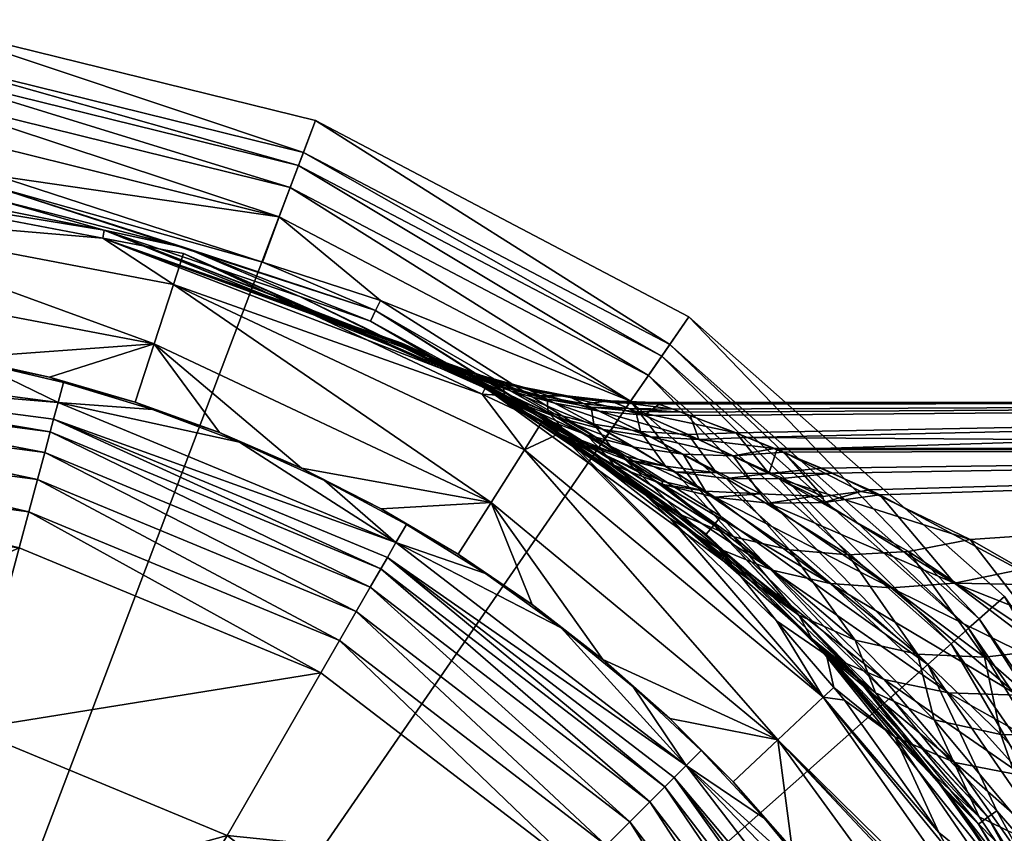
# Model space of a CAD drawing. Extents: x -0.031 to 0.086, y -0.212 to 0.031.
# Tile 68 of 81: x 0.006 to 0.023, y 0.016 to 0.031. Entities that reach past the tile are written whole.
import ezdxf

# ---------------------------------------------------------------- set-up
doc = ezdxf.new("R2010")
doc.units = 0
doc.layers.add('mesh', color=7, linetype='CONTINUOUS')

msp = doc.modelspace()

# ---------------------------------------------------------------- meshes
at = {"layer": 'mesh'}
mesh = msp.add_polyface(dxfattribs=at)
corners = [(0.013741, 0.024396, 0.073731), (0.008652, 0.02663, 0.078), (0.00722, 0.026903, 0.078), (0.007247, 0.027046, 0.006), (0.012769, 0.024919, 0.062492), (0.001758, 0.027945, 0.078), (0.003655, 0.02776, 0.006), (0.00001, 0.027835, 0.078), (0, 0.028, 0.006), (0.001722, 0.02737, 0.091209), (0.008133, 0.025032, 0.100495), (0.001653, 0.026268, 0.100495), (0.008475, 0.026082, 0.091209), (0.003426, 0.02813, 0.005913), (0.005306, 0.027814, 0.005978), (-0.001778, 0.028259, 0.005978), (0.005343, 0.028009, 0.005913), (0.010052, 0.026479, 0.005913), (0.012056, 0.02562, 0.005978), (0.008686, 0.026732, 0.006), (0.005267, 0.027609, 0.006), (0.001765, 0.028052, 0.006), (0.003517, 0.028968, 0.005517), (0.010348, 0.027284, 0.005517), (0.003584, 0.029519, 0.004976), (0.010544, 0.027803, 0.004976), (-0.003584, 0.029519, 0.004976), (0.003634, 0.02993, 0.00432), (0.010691, 0.02819, 0.00432), (-0.003634, 0.02993, 0.00432), (0.003664, 0.030177, 0.003586), (0.01078, 0.028423, 0.003586), (-0.003664, 0.030177, 0.003586), (0.003737, 0.030774, -0.0003), (0.010993, 0.028986, -0.0003), (-0.003737, 0.030774, -0.0003), (0.010715, 0.025869, 0.006), (0.011967, 0.025432, 0.006)]
mesh.append_faces([[corners[k] for k in face] for face in [(0, 1, 2, 2), (2, 3, 4, 4), (5, 3, 2, 2), (5, 6, 3, 3), (7, 6, 5, 5), (7, 8, 6, 6), (9, 5, 2, 2), (9, 7, 5, 5), (9, 10, 11, 11), (9, 12, 10, 10), (2, 12, 9, 9), (2, 1, 12, 12), (13, 14, 15, 15), (16, 14, 13, 13), (16, 17, 14, 14), (18, 14, 17, 17), (18, 19, 14, 14), (14, 20, 21, 21), (19, 20, 14, 14), (22, 16, 13, 13), (23, 16, 22, 22), (23, 17, 16, 16), (23, 24, 25, 25), (22, 24, 23, 23), (22, 26, 24, 24), (25, 27, 28, 28), (24, 27, 25, 25), (24, 29, 27, 27), (28, 30, 31, 31), (27, 30, 28, 28), (27, 32, 30, 30), (31, 33, 34, 34), (30, 33, 31, 31), (30, 35, 33, 33), (21, 6, 8, 8), (20, 6, 21, 21), (20, 3, 6, 6), (19, 3, 20, 20), (19, 36, 3, 3), (37, 36, 19, 19)]])
mesh = msp.add_polyface(dxfattribs=at)
corners = [(0.004918, 0.024724, 0.1061), (0.006524, 0.024349, 0.1061), (0.006428, 0.02399, 0.10753), (0, 0.024837, 0.10753), (0.00329, 0.024992, 0.1061), (0.008103, 0.02387, 0.1061), (0.009647, 0.023289, 0.1061), (0.006349, 0.023696, 0.108507), (0.012418, 0.021509, 0.10753), (0, 0.024532, 0.108507), (0.005739, 0.021419, 0.110771), (0, 0.022833, 0.110565), (0.00591, 0.022055, 0.110565), (0, 0.022174, 0.110771), (0, 0.023426, 0.110213), (0.006063, 0.022628, 0.110213), (0.006192, 0.023109, 0.109735), (0.011713, 0.020288, 0.110213), (0, 0.023924, 0.109735), (0.006289, 0.023471, 0.109156), (0.011962, 0.020719, 0.109735), (0, 0.024299, 0.109156), (0.01215, 0.021044, 0.109156), (0.001653, 0.026268, 0.100495), (0.004728, 0.024784, 0.1061), (0.003162, 0.025032, 0.1061), (0.008133, 0.025032, 0.100495), (0.006275, 0.024439, 0.1061), (0.007797, 0.023996, 0.1061), (0.009288, 0.023459, 0.1061), (0.010743, 0.02283, 0.1061), (0.008475, 0.026082, 0.091209), (0.014103, 0.022223, 0.100495), (0, 0, -0.0003), (0.010993, 0.028986, -0.0003), (0.003737, 0.030774, -0.0003), (0.001649, 0.025154, 0.1061)]
mesh.append_faces([[corners[k] for k in face] for face in [(0, 1, 2, 2), (3, 0, 2, 2), (3, 4, 0, 0), (2, 5, 6, 6), (1, 5, 2, 2), (7, 2, 8, 8), (9, 2, 7, 7), (9, 3, 2, 2), (10, 11, 12, 12), (13, 11, 10, 10), (12, 14, 15, 15), (11, 14, 12, 12), (15, 16, 17, 17), (15, 18, 16, 16), (14, 18, 15, 15), (16, 19, 20, 20), (16, 21, 19, 19), (18, 21, 16, 16), (19, 7, 22, 22), (19, 9, 7, 7), (21, 9, 19, 19), (23, 24, 25, 25), (23, 26, 24, 24), (26, 27, 24, 24), (26, 28, 27, 27), (29, 28, 26, 26), (26, 30, 29, 29), (31, 32, 26, 26), (5, 29, 6, 6), (5, 28, 29, 29), (1, 28, 5, 5), (1, 27, 28, 28), (0, 27, 1, 1), (0, 24, 27, 27), (4, 24, 0, 0), (4, 25, 24, 24), (33, 34, 35, 35), (36, 4, 3, 3), (25, 36, 23, 23), (36, 25, 4, 4)]])
mesh = msp.add_polyface(dxfattribs=at)
corners = [(0.003692, 0.011339, 0.185224), (0.003677, 0.011271, 0.182505), (0.004855, 0.011118, 0.182505), (0, 0.0117, 0.185237), (0, 0.01175, 0.182505), (0, 0.011221, 0.191389), (0.003692, 0.010862, 0.191346), (0.003692, 0.011388, 0.147005), (0, 0.01175, 0.147005), (0.007059, 0.010368, 0.147005), (0.003669, 0.011253, 0.111505), (0.00545, 0.010947, 0.111505), (0.000897, 0.011729, 0.111505), (0.007007, 0.010251, 0.111505), (0.007671, 0.013287, 0.111505), (0.010849, 0.010849, 0.111505), (0.003971, 0.01482, 0.111505), (0.012418, 0.021509, 0.10753), (0.014005, 0.02096, 0.1061), (0.015346, 0.019999, 0.1061), (0.011087, 0.019204, 0.110771), (0.011416, 0.019774, 0.110565), (0.01568, 0.01568, 0.110771), (0.00591, 0.022055, 0.110565), (0.005739, 0.021419, 0.110771), (0.011713, 0.020288, 0.110213), (0.016145, 0.016145, 0.110565), (0.006063, 0.022628, 0.110213), (0.011962, 0.020719, 0.109735), (0.016565, 0.016565, 0.110213), (0.01215, 0.021044, 0.109156), (0.016917, 0.016917, 0.109735), (0.009424, 0.016322, 0.111237), (0.013327, 0.013327, 0.111237), (0.004878, 0.018205, 0.111237), (0, 0.018847, 0.111237), (0, 0.022174, 0.110771), (0, 0.015342, 0.111505), (0.01352, 0.021303, 0.1061), (0.014831, 0.020413, 0.1061), (0.01761, 0.025512, -0.0003), (0.010993, 0.028986, -0.0003), (0, 0, -0.0003)]
mesh.append_faces([[corners[k] for k in face] for face in [(0, 1, 2, 2), (3, 1, 0, 0), (3, 4, 1, 1), (5, 0, 6, 6), (5, 3, 0, 0), (1, 7, 2, 2), (1, 8, 7, 7), (4, 8, 1, 1), (9, 2, 7, 7), (7, 10, 11, 11), (7, 12, 10, 10), (8, 12, 7, 7), (13, 14, 15, 15), (16, 10, 12, 12), (14, 10, 16, 16), (14, 11, 10, 10), (13, 11, 14, 14), (17, 18, 19, 19), (20, 21, 22, 22), (20, 23, 21, 21), (24, 23, 20, 20), (21, 25, 26, 26), (21, 27, 25, 25), (23, 27, 21, 21), (25, 28, 29, 29), (28, 30, 31, 31), (32, 22, 33, 33), (32, 20, 22, 22), (34, 20, 32, 32), (34, 24, 20, 20), (35, 24, 34, 34), (35, 36, 24, 24), (14, 33, 15, 15), (14, 32, 33, 33), (16, 32, 14, 14), (16, 34, 32, 32), (37, 34, 16, 16), (37, 35, 34, 34), (18, 38, 39, 39), (40, 41, 42, 42)]])
mesh = msp.add_polyface(dxfattribs=at)
corners = [(0.00722, 0.026903, 0.078), (0.012588, 0.025011, 0.067958), (0.01299, 0.024805, 0.070773), (0.012519, 0.025046, 0.06519), (0.007247, 0.027046, 0.006), (0.01359, 0.024481, 0.058777), (0.012868, 0.024868, 0.061879), (0.012769, 0.024919, 0.062492), (0.010715, 0.025869, 0.006), (0.014, 0.024249, 0.006), (0.013741, 0.024396, 0.073731), (0.013999, 0.024248, 0.074518), (0.008652, 0.02663, 0.078), (0.013948, 0.024138, 0.078), (0.014463, 0.02419, 0.070288), (0.013713, 0.024465, 0.07053), (0.013294, 0.02469, 0.067858), (0.013586, 0.024534, 0.062089), (0.014222, 0.02432, 0.062849), (0.013483, 0.02459, 0.062671), (0.013222, 0.024727, 0.065231), (0.013949, 0.024464, 0.065272), (0.014024, 0.024425, 0.067759), (0.014336, 0.024114, 0.059149), (0.008475, 0.026082, 0.091209), (0.014695, 0.023155, 0.091209), (0.012056, 0.02562, 0.005978), (0.012141, 0.0258, 0.005913), (0.016089, 0.023295, 0.005913), (0.010052, 0.026479, 0.005913), (0.015061, 0.023732, 0.006), (0.011967, 0.025432, 0.006), (0.008686, 0.026732, 0.006), (0.010348, 0.027284, 0.005517), (0.016576, 0.024015, 0.005517), (0.010544, 0.027803, 0.004976), (0.010691, 0.02819, 0.00432), (0.016892, 0.024472, 0.004976), (0.01078, 0.028423, 0.003586), (0.017127, 0.024813, 0.00432), (0.010993, 0.028986, -0.0003), (0.017269, 0.025018, 0.003586)]
mesh.append_faces([[corners[k] for k in face] for face in [(0, 1, 2, 2), (0, 3, 1, 1), (4, 5, 6, 6), (7, 4, 6, 6), (5, 8, 9, 9), (4, 8, 5, 5), (10, 0, 2, 2), (11, 12, 10, 10), (11, 13, 12, 12), (0, 7, 3, 3), (14, 15, 16, 16), (17, 18, 19, 19), (20, 19, 21, 21), (22, 20, 21, 21), (16, 20, 22, 22), (22, 14, 16, 16), (23, 6, 5, 5), (17, 7, 6, 6), (19, 7, 17, 17), (19, 3, 7, 7), (20, 3, 19, 19), (20, 1, 3, 3), (16, 1, 20, 20), (16, 2, 1, 1), (15, 2, 16, 16), (15, 10, 2, 2), (24, 12, 13, 13), (13, 25, 24, 24), (26, 27, 28, 28), (26, 29, 27, 27), (30, 31, 26, 26), (31, 32, 26, 26), (33, 27, 29, 29), (34, 27, 33, 33), (34, 28, 27, 27), (33, 35, 34, 34), (35, 36, 37, 37), (36, 38, 39, 39), (38, 40, 41, 41), (31, 9, 8, 8), (30, 9, 31, 31)]])
mesh = msp.add_polyface(dxfattribs=at)
corners = [(0.014, 0.024249, 0.006), (0.014852, 0.023736, 0.055124), (0.014706, 0.023827, 0.055498), (0.016667, 0.023834, 0.062902), (0.01654, 0.023888, 0.063363), (0.015875, 0.023911, 0.062706), (0.014693, 0.024259, 0.065312), (0.014981, 0.024113, 0.063024), (0.015451, 0.024111, 0.065352), (0.014222, 0.02432, 0.062849), (0.015923, 0.02361, 0.05988), (0.015095, 0.024054, 0.062504), (0.015116, 0.023823, 0.059518), (0.015755, 0.023968, 0.063195), (0.016218, 0.024022, 0.065391), (0.017329, 0.023872, 0.063524), (0.015534, 0.024072, 0.067566), (0.016306, 0.023986, 0.067472), (0.014772, 0.024219, 0.067662), (0.01699, 0.023993, 0.065428), (0.014024, 0.024425, 0.067759), (0.015235, 0.023981, 0.070049), (0.014463, 0.02419, 0.070288), (0.016024, 0.02384, 0.069815), (0.016824, 0.023766, 0.069588), (0.016096, 0.023513, 0.072548), (0.01528, 0.023727, 0.072937), (0.016935, 0.023382, 0.07217), (0.017788, 0.023334, 0.071805), (0.01549, 0.023408, 0.056047), (0.014336, 0.024114, 0.059149), (0.01433, 0.024262, 0.062298), (0.017083, 0.02396, 0.067382), (0.014492, 0.024023, 0.073332), (0.015793, 0.023419, 0.074226), (0.014983, 0.023727, 0.074697), (0.016576, 0.024015, 0.005517), (0.010544, 0.027803, 0.004976), (0.016892, 0.024472, 0.004976), (0.010691, 0.02819, 0.00432), (0.017127, 0.024813, 0.00432), (0.01078, 0.028423, 0.003586), (0.017269, 0.025018, 0.003586), (0.010993, 0.028986, -0.0003), (0.01761, 0.025512, -0.0003), (0.015315, 0.02344, 0.078), (0.015003, 0.023641, 0.078), (0.014215, 0.024123, 0.075174)]
mesh.append_faces([[corners[k] for k in face] for face in [(0, 1, 2, 2), (3, 4, 5, 5), (6, 7, 8, 8), (6, 9, 7, 7), (10, 11, 12, 12), (5, 11, 10, 10), (5, 13, 11, 11), (4, 13, 5, 5), (4, 14, 13, 13), (15, 14, 4, 4), (16, 8, 17, 17), (16, 6, 8, 8), (18, 6, 16, 16), (15, 19, 14, 14), (20, 21, 22, 22), (18, 23, 21, 21), (16, 23, 18, 18), (16, 24, 23, 23), (17, 24, 16, 16), (22, 25, 26, 26), (21, 25, 22, 22), (23, 27, 21, 21), (24, 28, 23, 23), (29, 30, 2, 2), (12, 31, 30, 30), (11, 31, 12, 12), (11, 7, 31, 31), (13, 7, 11, 11), (13, 8, 7, 7), (14, 8, 13, 13), (14, 17, 8, 8), (32, 17, 14, 14), (32, 24, 17, 17), (33, 34, 35, 35), (26, 34, 33, 33), (36, 37, 38, 38), (38, 39, 40, 40), (40, 41, 42, 42), (42, 43, 44, 44), (45, 46, 47, 47), (35, 45, 47, 47)]])
mesh = msp.add_polyface(dxfattribs=at)
corners = [(0.012418, 0.021509, 0.10753), (0.011149, 0.022608, 0.1061), (0.012604, 0.021831, 0.1061), (0.009647, 0.023289, 0.1061), (0.006428, 0.02399, 0.10753), (0.014005, 0.02096, 0.1061), (0.006349, 0.023696, 0.108507), (0.012266, 0.021246, 0.108507), (0.011713, 0.020288, 0.110213), (0.006192, 0.023109, 0.109735), (0.011962, 0.020719, 0.109735), (0.006289, 0.023471, 0.109156), (0.01215, 0.021044, 0.109156), (0.014706, 0.023827, 0.055498), (0.013997, 0.024243, 0.057582), (0.014, 0.024249, 0.006), (0.01359, 0.024481, 0.058777), (0.014215, 0.024123, 0.075174), (0.013948, 0.024138, 0.078), (0.013999, 0.024248, 0.074518), (0.015003, 0.023641, 0.078), (0.014983, 0.023727, 0.074697), (0.01528, 0.023727, 0.072937), (0.014492, 0.024023, 0.073332), (0.013713, 0.024465, 0.07053), (0.014981, 0.024113, 0.063024), (0.014222, 0.02432, 0.062849), (0.01433, 0.024262, 0.062298), (0.014336, 0.024114, 0.059149), (0.013586, 0.024534, 0.062089), (0.013949, 0.024464, 0.065272), (0.014693, 0.024259, 0.065312), (0.013483, 0.02459, 0.062671), (0.014772, 0.024219, 0.067662), (0.014024, 0.024425, 0.067759), (0.015235, 0.023981, 0.070049), (0.014463, 0.02419, 0.070288), (0.012868, 0.024868, 0.061879), (0.013741, 0.024396, 0.073731), (0.008133, 0.025032, 0.100495), (0.014103, 0.022223, 0.100495), (0.010743, 0.02283, 0.1061), (0.008475, 0.026082, 0.091209), (0.014695, 0.023155, 0.091209), (0.012155, 0.02211, 0.1061), (0.01352, 0.021303, 0.1061), (0.014831, 0.020413, 0.1061), (0.009288, 0.023459, 0.1061)]
mesh.append_faces([[corners[k] for k in face] for face in [(0, 1, 2, 2), (0, 3, 1, 1), (4, 3, 0, 0), (2, 5, 0, 0), (6, 0, 7, 7), (8, 9, 10, 10), (10, 11, 12, 12), (12, 6, 7, 7), (13, 14, 15, 15), (16, 15, 14, 14), (17, 18, 19, 19), (17, 20, 18, 18), (21, 17, 19, 19), (22, 23, 24, 24), (25, 26, 27, 27), (28, 14, 13, 13), (29, 27, 26, 26), (28, 27, 29, 29), (30, 26, 31, 31), (30, 32, 26, 26), (33, 30, 31, 31), (34, 30, 33, 33), (33, 35, 34, 34), (36, 22, 24, 24), (28, 16, 14, 14), (29, 37, 28, 28), (23, 38, 24, 24), (23, 19, 38, 38), (23, 21, 19, 19), (39, 40, 41, 41), (42, 43, 40, 40), (40, 44, 41, 41), (40, 45, 44, 44), (46, 45, 40, 40), (2, 45, 5, 5), (2, 44, 45, 45), (1, 44, 2, 2), (1, 41, 44, 44), (3, 41, 1, 1), (3, 47, 41, 41)]])
mesh = msp.add_polyface(dxfattribs=at)
corners = [(0.02096, 0.014005, 0.1061), (0.017562, 0.017562, 0.10753), (0.019999, 0.015346, 0.1061), (0.021509, 0.012418, 0.10753), (0.018952, 0.016621, 0.1061), (0.017825, 0.017825, 0.1061), (0.016621, 0.018952, 0.1061), (0.017347, 0.017347, 0.108507), (0.021246, 0.012266, 0.108507), (0.019204, 0.011087, 0.110771), (0.019774, 0.011416, 0.110565), (0.021419, 0.005739, 0.110771), (0.016145, 0.016145, 0.110565), (0.01568, 0.01568, 0.110771), (0.011416, 0.019774, 0.110565), (0.016565, 0.016565, 0.110213), (0.020288, 0.011713, 0.110213), (0.011713, 0.020288, 0.110213), (0.016917, 0.016917, 0.109735), (0.020719, 0.011962, 0.109735), (0.011962, 0.020719, 0.109735), (0.017182, 0.017182, 0.109156), (0.021044, 0.01215, 0.109156), (0.01215, 0.021044, 0.109156), (0.012266, 0.021246, 0.108507), (0.016322, 0.009424, 0.111237), (0.013327, 0.013327, 0.111237), (0.019991, 0.018773, 0.091209), (0.023501, 0.013768, 0.093429), (0.019187, 0.018017, 0.100495), (0.018393, 0.017272, 0.1061), (0.017272, 0.018393, 0.1061), (0.019441, 0.016083, 0.1061), (0.023065, 0.01268, 0.100495), (0.020413, 0.014831, 0.1061), (0, 0, -0.0003), (0.023204, 0.020557, -0.0003), (0.01761, 0.025512, -0.0003), (0.027449, 0.014406, -0.0003)]
mesh.append_faces([[corners[k] for k in face] for face in [(0, 1, 2, 2), (0, 3, 1, 1), (1, 4, 2, 2), (1, 5, 4, 4), (6, 5, 1, 1), (7, 3, 8, 8), (7, 1, 3, 3), (9, 10, 11, 11), (9, 12, 10, 10), (13, 12, 9, 9), (13, 14, 12, 12), (10, 15, 16, 16), (12, 15, 10, 10), (12, 17, 15, 15), (16, 18, 19, 19), (15, 18, 16, 16), (15, 20, 18, 18), (19, 21, 22, 22), (18, 21, 19, 19), (18, 23, 21, 21), (22, 7, 8, 8), (21, 7, 22, 22), (21, 24, 7, 7), (25, 9, 11, 11), (26, 9, 25, 25), (26, 13, 9, 9), (27, 28, 29, 29), (29, 30, 31, 31), (29, 32, 30, 30), (33, 32, 29, 29), (33, 34, 32, 32), (2, 34, 0, 0), (2, 32, 34, 34), (4, 32, 2, 2), (4, 30, 32, 32), (5, 30, 4, 4), (5, 31, 30, 30), (6, 31, 5, 5), (35, 36, 37, 37), (35, 38, 36, 36)]])
mesh = msp.add_polyface(dxfattribs=at)
corners = [(0.014, 0.024249, 0.006), (0.016649, 0.022512, 0.051082), (0.014852, 0.023736, 0.055124), (0.018692, 0.020847, 0.047144), (0.016482, 0.022983, 0.056258), (0.015641, 0.023309, 0.055694), (0.017486, 0.021994, 0.051887), (0.016323, 0.023085, 0.05659), (0.017197, 0.022864, 0.057121), (0.015923, 0.02361, 0.05988), (0.016752, 0.023476, 0.060234), (0.015875, 0.023911, 0.062706), (0.016667, 0.023834, 0.062902), (0.01549, 0.023408, 0.056047), (0.015116, 0.023823, 0.059518), (0.015235, 0.023981, 0.070049), (0.016935, 0.023382, 0.07217), (0.016096, 0.023513, 0.072548), (0.014706, 0.023827, 0.055498), (0.014336, 0.024114, 0.059149), (0.01528, 0.023727, 0.072937), (0.016637, 0.023201, 0.073763), (0.015793, 0.023419, 0.074226), (0.017508, 0.023077, 0.073315), (0.017278, 0.021939, 0.082102), (0.01547, 0.023336, 0.078272), (0.016279, 0.022883, 0.077632), (0.013948, 0.024138, 0.078), (0.015003, 0.023641, 0.078), (0.014695, 0.023155, 0.091209), (0.019187, 0.018017, 0.100495), (0.014103, 0.022223, 0.100495), (0.018049, 0.021817, 0.005978), (0.017916, 0.021657, 0.006), (0.015061, 0.023732, 0.006), (0.012056, 0.02562, 0.005978), (0.016089, 0.023295, 0.005913), (0.016576, 0.024015, 0.005517), (0.018176, 0.021971, 0.005913), (0.017045, 0.022214, 0.006), (0.014983, 0.023727, 0.074697), (0.016157, 0.023047, 0.077386), (0.015315, 0.02344, 0.078), (0.017127, 0.022601, 0.076663), (0.017901, 0.02242, 0.076152), (0.017148, 0.022541, 0.077002), (0.019991, 0.018773, 0.091209)]
mesh.append_faces([[corners[k] for k in face] for face in [(0, 1, 2, 2), (3, 1, 0, 0), (4, 5, 6, 6), (4, 7, 5, 5), (8, 7, 4, 4), (8, 9, 7, 7), (10, 9, 8, 8), (10, 11, 9, 9), (12, 11, 10, 10), (7, 13, 5, 5), (7, 14, 13, 13), (9, 14, 7, 7), (15, 16, 17, 17), (6, 2, 1, 1), (5, 2, 6, 6), (5, 18, 2, 2), (13, 18, 5, 5), (14, 19, 13, 13), (20, 21, 22, 22), (17, 21, 20, 20), (17, 23, 21, 21), (16, 23, 17, 17), (24, 25, 26, 26), (27, 28, 29, 29), (29, 30, 31, 31), (32, 33, 34, 34), (32, 35, 36, 36), (34, 35, 32, 32), (37, 38, 36, 36), (34, 39, 0, 0), (33, 39, 34, 34), (40, 41, 42, 42), (22, 41, 40, 40), (22, 43, 41, 41), (44, 43, 22, 22), (42, 26, 25, 25), (42, 41, 26, 26), (26, 41, 45, 45), (28, 42, 29, 29), (42, 46, 29, 29)]])
mesh = msp.add_polyface(dxfattribs=at)
corners = [(0.019291, 0.02311, 0.072476), (0.02081, 0.022444, 0.074501), (0.020654, 0.022416, 0.07458), (0.021504, 0.021355, 0.054852), (0.019211, 0.022638, 0.057847), (0.02043, 0.021292, 0.054174), (0.018277, 0.022645, 0.05734), (0.019392, 0.021379, 0.053446), (0.019024, 0.022734, 0.058125), (0.020156, 0.022739, 0.058323), (0.019166, 0.023153, 0.059796), (0.018444, 0.023452, 0.060901), (0.019957, 0.022826, 0.058586), (0.017363, 0.022761, 0.056809), (0.018405, 0.021614, 0.052679), (0.0181, 0.022747, 0.057635), (0.017594, 0.023424, 0.060575), (0.019557, 0.020223, 0.048203), (0.016649, 0.022512, 0.051082), (0.018692, 0.020847, 0.047144), (0.018395, 0.023046, 0.072884), (0.019124, 0.023178, 0.072211), (0.019983, 0.022329, 0.074929), (0.017788, 0.023334, 0.071805), (0.020002, 0.022222, 0.075247), (0.020995, 0.022355, 0.074732), (0.021195, 0.020709, 0.078869), (0.018066, 0.022316, 0.076389), (0.019022, 0.022209, 0.075802), (0.022319, 0.020791, 0.078181), (0.020111, 0.020786, 0.079619), (0.017148, 0.022541, 0.077002), (0.019085, 0.021019, 0.080417), (0.021188, 0.018763, 0.005913), (0.018049, 0.021817, 0.005978), (0.018176, 0.021971, 0.005913), (0.020489, 0.019241, 0.006), (0.017916, 0.021657, 0.006), (0.016576, 0.024015, 0.005517), (0.016892, 0.024472, 0.004976), (0.021842, 0.01935, 0.005517), (0.017127, 0.024813, 0.00432), (0.022258, 0.019718, 0.004976), (0.017269, 0.025018, 0.003586), (0.022567, 0.019993, 0.00432), (0.01761, 0.025512, -0.0003), (0.022754, 0.020158, 0.003586), (0.019835, 0.022335, 0.075016), (0.018877, 0.022372, 0.075577), (0.017901, 0.02242, 0.076152)]
mesh.append_faces([[corners[k] for k in face] for face in [(0, 1, 2, 2), (3, 4, 5, 5), (5, 6, 7, 7), (4, 6, 5, 5), (4, 8, 6, 6), (9, 8, 4, 4), (8, 10, 11, 11), (8, 12, 10, 10), (9, 12, 8, 8), (7, 13, 14, 14), (6, 13, 7, 7), (8, 15, 6, 6), (11, 16, 8, 8), (17, 18, 19, 19), (0, 20, 21, 21), (0, 22, 20, 20), (2, 22, 0, 0), (23, 21, 20, 20), (2, 24, 22, 22), (2, 1, 25, 25), (26, 27, 28, 28), (25, 24, 2, 2), (25, 29, 24, 24), (29, 28, 24, 24), (29, 26, 28, 28), (30, 27, 26, 26), (31, 27, 30, 30), (32, 31, 30, 30), (33, 34, 35, 35), (34, 36, 37, 37), (38, 39, 40, 40), (39, 41, 42, 42), (41, 43, 44, 44), (43, 45, 46, 46), (20, 22, 47, 47), (20, 47, 48, 48), (24, 47, 22, 22), (28, 48, 47, 47), (27, 49, 48, 48), (28, 27, 48, 48), (24, 28, 47, 47)]])
mesh = msp.add_polyface(dxfattribs=at)
corners = [(0.023604, 0.015061, 0.03883), (0.021917, 0.017425, 0.041572), (0.019799, 0.019799, 0.006), (0.022214, 0.017045, 0.006), (0.023834, 0.016128, 0.044486), (0.021957, 0.018368, 0.047153), (0.022753, 0.016654, 0.043055), (0.02314, 0.018111, 0.048284), (0.021659, 0.019532, 0.050226), (0.022848, 0.01948, 0.051144), (0.02043, 0.021292, 0.054174), (0.021504, 0.021355, 0.054852), (0.020053, 0.019541, 0.044724), (0.020919, 0.01885, 0.045955), (0.020554, 0.019781, 0.049238), (0.024094, 0.019628, 0.051971), (0.022595, 0.021566, 0.05547), (0.019211, 0.022638, 0.057847), (0.020156, 0.022739, 0.058323), (0.023463, 0.02103, 0.077565), (0.022319, 0.020791, 0.078181), (0.020995, 0.022355, 0.074732), (0.024728, 0.018962, 0.080918), (0.021195, 0.020709, 0.078869), (0.023867, 0.020761, 0.077985), (0.020111, 0.020786, 0.079619), (0.023439, 0.018806, 0.081709), (0.022211, 0.018847, 0.082604), (0.019085, 0.021019, 0.080417), (0.021071, 0.019086, 0.083581), (0.023539, 0.017377, 0.084395), (0.022325, 0.017615, 0.085488), (0.020046, 0.019515, 0.084619), (0.021258, 0.018067, 0.086662), (0.022036, 0.016371, 0.090869), (0.020367, 0.018721, 0.087888), (0.024021, 0.015201, 0.088023), (0.022908, 0.015673, 0.089408), (0.019991, 0.018773, 0.091209), (0.022227, 0.01603, 0.091204), (0.023068, 0.01676, 0.005913), (0.022907, 0.016643, 0.005978), (0.021188, 0.018763, 0.005913), (0.022739, 0.016521, 0.006), (0.020489, 0.019241, 0.006), (0.021842, 0.01935, 0.005517), (0.025838, 0.013561, 0.005517), (0.022258, 0.019718, 0.004976), (0.017127, 0.024813, 0.00432), (0.022567, 0.019993, 0.00432), (0.017269, 0.025018, 0.003586), (0.022754, 0.020158, 0.003586), (0.01761, 0.025512, -0.0003), (0.023204, 0.020557, -0.0003)]
mesh.append_faces([[corners[k] for k in face] for face in [(0, 1, 2, 2), (2, 3, 0, 0), (4, 5, 6, 6), (7, 8, 5, 5), (9, 8, 7, 7), (9, 10, 8, 8), (11, 10, 9, 9), (6, 12, 1, 1), (6, 13, 12, 12), (5, 13, 6, 6), (5, 14, 13, 13), (8, 14, 5, 5), (15, 11, 9, 9), (16, 11, 15, 15), (16, 17, 11, 11), (18, 17, 16, 16), (19, 20, 21, 21), (22, 23, 20, 20), (19, 24, 20, 20), (25, 23, 26, 26), (27, 25, 26, 26), (28, 25, 27, 27), (29, 27, 30, 30), (29, 28, 27, 27), (29, 31, 32, 32), (30, 31, 29, 29), (33, 34, 35, 35), (36, 37, 33, 33), (31, 33, 32, 32), (31, 36, 33, 33), (38, 35, 34, 34), (34, 39, 38, 38), (40, 41, 42, 42), (41, 43, 44, 44), (45, 40, 42, 42), (46, 40, 45, 45), (47, 48, 49, 49), (49, 50, 51, 51), (51, 52, 53, 53), (43, 3, 44, 44)]])
mesh = msp.add_polyface(dxfattribs=at)
corners = [(0.017562, 0.017562, 0.10753), (0.015346, 0.019999, 0.1061), (0.016621, 0.018952, 0.1061), (0.012418, 0.021509, 0.10753), (0.012266, 0.021246, 0.108507), (0.017347, 0.017347, 0.108507), (0.01215, 0.021044, 0.109156), (0.017182, 0.017182, 0.109156), (0.019799, 0.019799, 0.006), (0.020053, 0.019541, 0.044724), (0.019792, 0.019792, 0.045188), (0.021917, 0.017425, 0.041572), (0.018692, 0.020847, 0.047144), (0.017045, 0.022214, 0.006), (0.021659, 0.019532, 0.050226), (0.019392, 0.021379, 0.053446), (0.020554, 0.019781, 0.049238), (0.02043, 0.021292, 0.054174), (0.018405, 0.021614, 0.052679), (0.017486, 0.021994, 0.051887), (0.019557, 0.020223, 0.048203), (0.020919, 0.01885, 0.045955), (0.021258, 0.018067, 0.086662), (0.020367, 0.018721, 0.087888), (0.020179, 0.01894, 0.087544), (0.018135, 0.021406, 0.08125), (0.019085, 0.021019, 0.080417), (0.021071, 0.019086, 0.083581), (0.020046, 0.019515, 0.084619), (0.01916, 0.020125, 0.085692), (0.019991, 0.018773, 0.091209), (0.017278, 0.021939, 0.082102), (0.019187, 0.018017, 0.100495), (0.017272, 0.018393, 0.1061), (0.016083, 0.019441, 0.1061), (0.014103, 0.022223, 0.100495), (0.014831, 0.020413, 0.1061), (0.014695, 0.023155, 0.091209), (0.014005, 0.02096, 0.1061), (0.021188, 0.018763, 0.005913), (0.022907, 0.016643, 0.005978), (0.018049, 0.021817, 0.005978), (0.020489, 0.019241, 0.006), (0.021842, 0.01935, 0.005517), (0.018176, 0.021971, 0.005913), (0.016892, 0.024472, 0.004976), (0.022258, 0.019718, 0.004976), (0.017916, 0.021657, 0.006), (0.022214, 0.017045, 0.006)]
mesh.append_faces([[corners[k] for k in face] for face in [(0, 1, 2, 2), (3, 1, 0, 0), (4, 0, 5, 5), (4, 3, 0, 0), (6, 4, 7, 7), (8, 9, 10, 10), (8, 11, 9, 9), (12, 8, 10, 10), (12, 13, 8, 8), (14, 15, 16, 16), (17, 15, 14, 14), (18, 19, 20, 20), (21, 10, 9, 9), (21, 20, 10, 10), (16, 20, 21, 21), (16, 18, 20, 20), (15, 18, 16, 16), (20, 12, 10, 10), (22, 23, 24, 24), (25, 26, 27, 27), (25, 28, 29, 29), (27, 28, 25, 25), (28, 24, 29, 29), (28, 22, 24, 24), (30, 31, 29, 29), (30, 24, 23, 23), (29, 24, 30, 30), (32, 33, 34, 34), (35, 34, 36, 36), (35, 32, 34, 34), (37, 30, 32, 32), (2, 34, 33, 33), (1, 34, 2, 2), (1, 36, 34, 34), (38, 36, 1, 1), (39, 40, 41, 41), (40, 42, 41, 41), (43, 39, 44, 44), (43, 45, 46, 46), (42, 8, 47, 47), (42, 48, 8, 8)]])
mesh = msp.add_polyface(dxfattribs=at)
corners = [(0.014, 0.024249, 0.006), (0.017045, 0.022214, 0.006), (0.018692, 0.020847, 0.047144), (0.018405, 0.021614, 0.052679), (0.016482, 0.022983, 0.056258), (0.017486, 0.021994, 0.051887), (0.017363, 0.022761, 0.056809), (0.017197, 0.022864, 0.057121), (0.0181, 0.022747, 0.057635), (0.016752, 0.023476, 0.060234), (0.017594, 0.023424, 0.060575), (0.016667, 0.023834, 0.062902), (0.018277, 0.022645, 0.05734), (0.019024, 0.022734, 0.058125), (0.018444, 0.023452, 0.060901), (0.017464, 0.023823, 0.063091), (0.01654, 0.023888, 0.063363), (0.017329, 0.023872, 0.063524), (0.016218, 0.024022, 0.065391), (0.017017, 0.023984, 0.066), (0.017083, 0.02396, 0.067382), (0.01699, 0.023993, 0.065428), (0.016024, 0.02384, 0.069815), (0.017788, 0.023334, 0.071805), (0.016935, 0.023382, 0.07217), (0.016649, 0.022512, 0.051082), (0.019557, 0.020223, 0.048203), (0.017629, 0.023762, 0.069369), (0.016824, 0.023766, 0.069588), (0.018648, 0.023371, 0.071457), (0.018395, 0.023046, 0.072884), (0.017508, 0.023077, 0.073315), (0.019124, 0.023178, 0.072211), (0.016279, 0.022883, 0.077632), (0.017148, 0.022541, 0.077002), (0.019085, 0.021019, 0.080417), (0.018135, 0.021406, 0.08125), (0.017278, 0.021939, 0.082102), (0.01916, 0.020125, 0.085692), (0.019991, 0.018773, 0.091209), (0.01547, 0.023336, 0.078272), (0.018049, 0.021817, 0.005978), (0.016089, 0.023295, 0.005913), (0.018176, 0.021971, 0.005913), (0.021842, 0.01935, 0.005517), (0.016576, 0.024015, 0.005517), (0.017916, 0.021657, 0.006), (0.019799, 0.019799, 0.006), (0.015793, 0.023419, 0.074226), (0.016637, 0.023201, 0.073763), (0.017901, 0.02242, 0.076152), (0.018877, 0.022372, 0.075577), (0.016157, 0.023047, 0.077386), (0.017127, 0.022601, 0.076663), (0.018066, 0.022316, 0.076389), (0.015315, 0.02344, 0.078)]
mesh.append_faces([[corners[k] for k in face] for face in [(0, 1, 2, 2), (3, 4, 5, 5), (6, 4, 3, 3), (6, 7, 4, 4), (8, 7, 6, 6), (8, 9, 7, 7), (10, 9, 8, 8), (10, 11, 9, 9), (12, 8, 6, 6), (13, 10, 8, 8), (14, 11, 10, 10), (15, 11, 14, 14), (15, 16, 11, 11), (17, 16, 15, 15), (18, 19, 20, 20), (18, 21, 19, 19), (22, 23, 24, 24), (5, 25, 26, 26), (27, 28, 20, 20), (27, 23, 28, 28), (29, 23, 27, 27), (24, 30, 31, 31), (23, 30, 24, 24), (29, 32, 23, 23), (33, 34, 35, 35), (36, 33, 35, 35), (37, 33, 36, 36), (36, 38, 37, 37), (39, 40, 37, 37), (41, 42, 43, 43), (44, 43, 45, 45), (46, 47, 1, 1), (48, 49, 50, 50), (30, 51, 31, 31), (31, 50, 49, 49), (31, 51, 50, 50), (52, 53, 34, 34), (34, 50, 54, 54), (53, 50, 34, 34), (55, 40, 39, 39)]])
mesh = msp.add_polyface(dxfattribs=at)
corners = [(0.028129, 0.016151, 0.047989), (0.029745, 0.016693, 0.048756), (0.029418, 0.016955, 0.049044), (0.025806, 0.018289, 0.050225), (0.027215, 0.01872, 0.050982), (0.026569, 0.015872, 0.046997), (0.024435, 0.018084, 0.049318), (0.024094, 0.019628, 0.051971), (0.024035, 0.020738, 0.054027), (0.022595, 0.021566, 0.05547), (0.025368, 0.019971, 0.05269), (0.02314, 0.018111, 0.048284), (0.021957, 0.018368, 0.047153), (0.023834, 0.016128, 0.044486), (0.025121, 0.015864, 0.045816), (0.022848, 0.01948, 0.051144), (0.026271, 0.017563, 0.082574), (0.027715, 0.017982, 0.081895), (0.028807, 0.016934, 0.082934), (0.022319, 0.020791, 0.078181), (0.026047, 0.019312, 0.080249), (0.024728, 0.018962, 0.080918), (0.023867, 0.020761, 0.077985), (0.023439, 0.018806, 0.081709), (0.021195, 0.020709, 0.078869), (0.024866, 0.01736, 0.083415), (0.022211, 0.018847, 0.082604), (0.023539, 0.017377, 0.084395), (0.025338, 0.014969, 0.086761), (0.022325, 0.017615, 0.085488), (0.0465, 0.023182, 0.072212), (0.02081, 0.022444, 0.074501), (0.019291, 0.02311, 0.072476), (0.023463, 0.02103, 0.077565), (0.0465, 0.020785, 0.078), (0.020995, 0.022355, 0.074732), (0.0465, 0.024, 0.066), (0.017629, 0.023762, 0.069369), (0.017083, 0.02396, 0.067382), (0.018648, 0.023371, 0.071457), (0.019124, 0.023178, 0.072211), (0.01699, 0.023993, 0.065428), (0.017329, 0.023872, 0.063524), (0.017017, 0.023984, 0.066), (0.0465, 0.023182, 0.059788), (0.020156, 0.022739, 0.058323), (0.019957, 0.022826, 0.058586), (0.019166, 0.023153, 0.059796), (0.018444, 0.023452, 0.060901), (0.022258, 0.019718, 0.004976), (0.022567, 0.019993, 0.00432), (0.02633, 0.013819, 0.004976), (0.022754, 0.020158, 0.003586), (0.026696, 0.014011, 0.00432), (0.023204, 0.020557, -0.0003), (0.026917, 0.014127, 0.003586)]
mesh.append_faces([[corners[k] for k in face] for face in [(0, 1, 2, 2), (3, 2, 4, 4), (3, 0, 2, 2), (5, 0, 3, 3), (3, 6, 5, 5), (3, 7, 6, 6), (4, 7, 3, 3), (7, 8, 9, 9), (7, 10, 8, 8), (4, 10, 7, 7), (11, 12, 13, 13), (6, 11, 14, 14), (6, 15, 11, 11), (7, 15, 6, 6), (16, 17, 18, 18), (19, 20, 21, 21), (19, 22, 20, 20), (16, 20, 17, 17), (16, 21, 20, 20), (23, 21, 16, 16), (23, 24, 21, 21), (25, 23, 16, 16), (26, 23, 25, 25), (27, 26, 25, 25), (27, 28, 29, 29), (30, 31, 32, 32), (33, 34, 22, 22), (35, 30, 33, 33), (36, 37, 38, 38), (36, 39, 37, 37), (30, 40, 39, 39), (36, 41, 42, 42), (36, 43, 41, 41), (44, 45, 9, 9), (8, 44, 9, 9), (44, 46, 45, 45), (44, 47, 46, 46), (36, 48, 47, 47), (49, 50, 51, 51), (50, 52, 53, 53), (52, 54, 55, 55)]])
mesh = msp.add_polyface(dxfattribs=at)
corners = [(0.032099, 0.011113, 0.044424), (0.034159, 0.011752, 0.045074), (0.033969, 0.011991, 0.04523), (0.035667, 0.009254, 0.043856), (0.030204, 0.013811, 0.04609), (0.032034, 0.014428, 0.046821), (0.030143, 0.010754, 0.043364), (0.028129, 0.016151, 0.047989), (0.029745, 0.016693, 0.048756), (0.030255, 0.012725, 0.086603), (0.030038, 0.015752, 0.084107), (0.032094, 0.013272, 0.085996), (0.030504, 0.012337, 0.086842), (0.032929, 0.011981, 0.08675), (0.033924, 0.010365, 0.087647), (0.032372, 0.012885, 0.086248), (0.031889, 0.009843, 0.088156), (0.029949, 0.009547, 0.089063), (0.028713, 0.012033, 0.087762), (0.023463, 0.02103, 0.077565), (0.0465, 0.023182, 0.072212), (0.0465, 0.020785, 0.078), (0.020995, 0.022355, 0.074732), (0.02081, 0.022444, 0.074501), (0.018648, 0.023371, 0.071457), (0.0465, 0.024, 0.066), (0.019291, 0.02311, 0.072476), (0.019124, 0.023178, 0.072211), (0.017329, 0.023872, 0.063524), (0.017464, 0.023823, 0.063091), (0.017083, 0.02396, 0.067382), (0.017017, 0.023984, 0.066), (0.019166, 0.023153, 0.059796), (0.0465, 0.023182, 0.059788), (0.018444, 0.023452, 0.060901), (0.046281, 0.016971, 0.049029), (0.029418, 0.016955, 0.049044), (0.0465, 0.016971, 0.082971), (0.0465, 0.012, 0.086785), (0.026047, 0.019312, 0.080249), (0.023867, 0.020761, 0.077985), (0.027715, 0.017982, 0.081895), (0.028807, 0.016934, 0.082934), (0.025368, 0.019971, 0.05269), (0.046425, 0.019058, 0.051413), (0.024035, 0.020738, 0.054027), (0.027215, 0.01872, 0.050982), (0.046335, 0.018429, 0.050625), (0.046456, 0.018817, 0.051111), (0.046242, 0.014606, 0.046956), (0.046299, 0.011987, 0.045193)]
mesh.append_faces([[corners[k] for k in face] for face in [(0, 1, 2, 2), (0, 3, 1, 1), (4, 2, 5, 5), (4, 0, 2, 2), (6, 0, 4, 4), (7, 5, 8, 8), (7, 4, 5, 5), (9, 10, 11, 11), (11, 12, 9, 9), (12, 13, 14, 14), (12, 15, 13, 13), (11, 15, 12, 12), (16, 17, 18, 18), (12, 16, 18, 18), (14, 16, 12, 12), (19, 20, 21, 21), (22, 23, 20, 20), (20, 24, 25, 25), (26, 27, 20, 20), (28, 29, 25, 25), (30, 31, 25, 25), (25, 32, 33, 33), (29, 34, 25, 25), (8, 35, 36, 36), (8, 5, 35, 35), (37, 11, 10, 10), (37, 15, 11, 11), (38, 13, 15, 15), (14, 13, 38, 38), (21, 39, 40, 40), (21, 41, 39, 39), (37, 42, 41, 41), (10, 42, 37, 37), (43, 44, 45, 45), (46, 44, 43, 43), (36, 44, 46, 46), (47, 48, 36, 36), (2, 49, 5, 5), (1, 50, 2, 2), (1, 3, 50, 50)]])
mesh = msp.add_polyface(dxfattribs=at)
corners = [(0.025869, 0.010715, 0.006), (0.026281, 0.00966, 0.034629), (0.024249, 0.014, 0.006), (0.028452, 0.013476, 0.045049), (0.030204, 0.013811, 0.04609), (0.028129, 0.016151, 0.047989), (0.030143, 0.010754, 0.043364), (0.028391, 0.010695, 0.041949), (0.026569, 0.015872, 0.046997), (0.026853, 0.013439, 0.043742), (0.026932, 0.010938, 0.04025), (0.025474, 0.0137, 0.042226), (0.025121, 0.015864, 0.045816), (0.024435, 0.018084, 0.049318), (0.02584, 0.011471, 0.038353), (0.024376, 0.014248, 0.040565), (0.02517, 0.012267, 0.036355), (0.023834, 0.016128, 0.044486), (0.028398, 0.015249, 0.084769), (0.028807, 0.016934, 0.082934), (0.030038, 0.015752, 0.084107), (0.026271, 0.017563, 0.082574), (0.024866, 0.01736, 0.083415), (0.030255, 0.012725, 0.086603), (0.026813, 0.014985, 0.085663), (0.023539, 0.017377, 0.084395), (0.02849, 0.012424, 0.087522), (0.025338, 0.014969, 0.086761), (0.030504, 0.012337, 0.086842), (0.026871, 0.012381, 0.088717), (0.025464, 0.012598, 0.090139), (0.024021, 0.015201, 0.088023), (0.027074, 0.011988, 0.088969), (0.028713, 0.012033, 0.087762), (0.025655, 0.012202, 0.090412), (0.024325, 0.013067, 0.091731), (0.024514, 0.012667, 0.092032), (0.025838, 0.013561, 0.005517), (0.026512, 0.010497, 0.005913), (0.025056, 0.013145, 0.005913), (0.022258, 0.019718, 0.004976), (0.02633, 0.013819, 0.004976), (0.022567, 0.019993, 0.00432), (0.026696, 0.014011, 0.00432), (0.022754, 0.020158, 0.003586), (0.026917, 0.014127, 0.003586), (0.023204, 0.020557, -0.0003), (0.027449, 0.014406, -0.0003)]
mesh.append_faces([[corners[k] for k in face] for face in [(0, 1, 2, 2), (3, 4, 5, 5), (3, 6, 4, 4), (7, 6, 3, 3), (8, 3, 5, 5), (9, 3, 8, 8), (9, 7, 3, 3), (10, 7, 9, 9), (9, 11, 10, 10), (9, 12, 11, 11), (8, 12, 9, 9), (8, 13, 12, 12), (14, 15, 16, 16), (11, 15, 14, 14), (12, 17, 11, 11), (18, 19, 20, 20), (18, 21, 19, 19), (22, 21, 18, 18), (23, 18, 20, 20), (24, 18, 23, 23), (24, 22, 18, 18), (25, 22, 24, 24), (24, 26, 27, 27), (23, 26, 24, 24), (23, 28, 26, 26), (29, 30, 31, 31), (29, 32, 30, 30), (33, 32, 29, 29), (30, 34, 35, 35), (32, 34, 30, 30), (27, 29, 31, 31), (26, 29, 27, 27), (26, 33, 29, 29), (28, 33, 26, 26), (36, 35, 34, 34), (37, 38, 39, 39), (37, 40, 41, 41), (41, 42, 43, 43), (43, 44, 45, 45), (45, 46, 47, 47)]])
mesh = msp.add_polyface(dxfattribs=at)
corners = [(0.02096, 0.014005, 0.1061), (0.021831, 0.012604, 0.1061), (0.021509, 0.012418, 0.10753), (0.024249, 0.014, 0.006), (0.02517, 0.012267, 0.036355), (0.024211, 0.013979, 0.037871), (0.023604, 0.015061, 0.03883), (0.022214, 0.017045, 0.006), (0.024376, 0.014248, 0.040565), (0.021917, 0.017425, 0.041572), (0.022753, 0.016654, 0.043055), (0.023834, 0.016128, 0.044486), (0.025474, 0.0137, 0.042226), (0.025121, 0.015864, 0.045816), (0.02314, 0.018111, 0.048284), (0.024325, 0.013067, 0.091731), (0.023501, 0.013768, 0.093429), (0.022227, 0.01603, 0.091204), (0.026813, 0.014985, 0.085663), (0.025338, 0.014969, 0.086761), (0.023539, 0.017377, 0.084395), (0.021258, 0.018067, 0.086662), (0.022908, 0.015673, 0.089408), (0.022036, 0.016371, 0.090869), (0.024021, 0.015201, 0.088023), (0.025464, 0.012598, 0.090139), (0.022325, 0.017615, 0.085488), (0.023698, 0.013363, 0.093763), (0.024514, 0.012667, 0.092032), (0.023812, 0.013091, 0.093952), (0.019187, 0.018017, 0.100495), (0.023065, 0.01268, 0.100495), (0.019991, 0.018773, 0.091209), (0.021303, 0.01352, 0.1061), (0.020413, 0.014831, 0.1061), (0.02211, 0.012155, 0.1061), (0.023068, 0.01676, 0.005913), (0.025056, 0.013145, 0.005913), (0.022907, 0.016643, 0.005978), (0.026327, 0.010424, 0.005978), (0.024631, 0.013541, 0.006), (0.022739, 0.016521, 0.006), (0.025838, 0.013561, 0.005517), (0.021842, 0.01935, 0.005517), (0.022258, 0.019718, 0.004976), (0.025869, 0.010715, 0.006)]
mesh.append_faces([[corners[k] for k in face] for face in [(0, 1, 2, 2), (3, 4, 5, 5), (6, 3, 5, 5), (6, 7, 3, 3), (8, 6, 5, 5), (4, 8, 5, 5), (8, 9, 6, 6), (8, 10, 9, 9), (11, 10, 8, 8), (12, 11, 8, 8), (13, 14, 11, 11), (15, 16, 17, 17), (18, 19, 20, 20), (21, 22, 23, 23), (24, 25, 22, 22), (22, 17, 23, 23), (22, 15, 17, 17), (25, 15, 22, 22), (19, 24, 26, 26), (27, 15, 28, 28), (27, 16, 15, 15), (29, 27, 28, 28), (30, 29, 31, 31), (30, 27, 29, 29), (30, 16, 27, 27), (32, 17, 16, 16), (33, 34, 31, 31), (31, 35, 33, 33), (1, 33, 35, 35), (0, 33, 1, 1), (0, 34, 33, 33), (36, 37, 38, 38), (39, 38, 37, 37), (39, 40, 38, 38), (40, 41, 38, 38), (42, 37, 36, 36), (43, 44, 42, 42), (41, 3, 7, 7), (40, 3, 41, 41), (40, 45, 3, 3)]])

doc.saveas('drawing.dxf')
